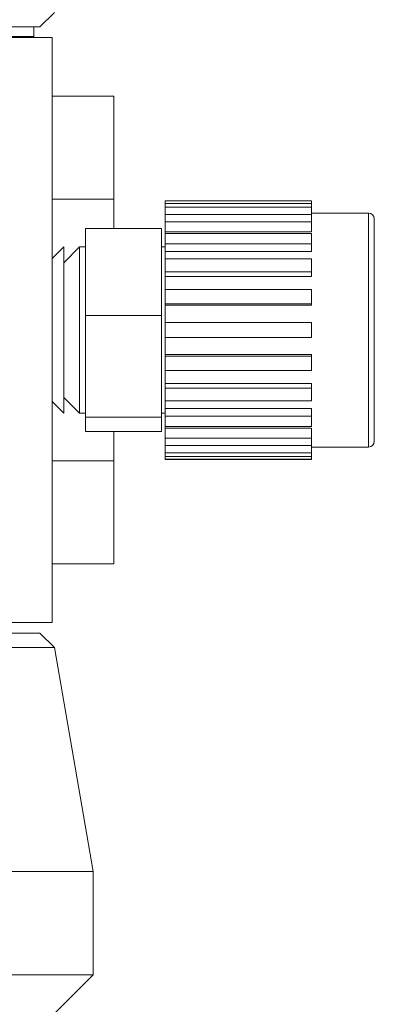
# Model space of a CAD drawing. Header units: inches. Extents: x 0.77 to 7.5, y 1.22 to 8.26.
# Tile 7 of 17: x 2.89 to 3.52, y 3.92 to 5.65. Entities that reach past the tile are written whole.
import ezdxf

# ---------------------------------------------------------------- set-up
doc = ezdxf.new("R2010")
doc.units = ezdxf.units.IN
doc.header["$MEASUREMENT"] = 0

msp = doc.modelspace()

# ---------------------------------------------------------------- linework, layer by layer
at = {"color": 7, "linetype": 'Continuous', "lineweight": 15}
for p, q in [((2.9285, 5.633), (2.9538, 5.6584)), ((1.5915, 5.633), (2.9285, 5.633)), ((2.9177, 5.633), (2.9177, 5.6162)), ((2.8663, 5.6144), (2.9497, 5.6144)), ((2.8774, 5.6162), (2.9177, 5.6162)), ((2.9177, 5.6144), (2.9177, 5.6162)), ((2.9497, 5.6144), (2.9497, 4.589)), ((3.058, 5.5117), (2.9497, 5.5117)), ((3.058, 5.3309), (3.058, 5.5117)), ((3.058, 5.3309), (2.9497, 5.3309)), ((3.058, 5.2796), (3.058, 5.3309)), ((3.405, 5.3284), (3.1483, 5.3284)), ((3.1483, 5.328), (3.1483, 5.3284)), ((3.1483, 5.328), (3.405, 5.328)), ((3.1483, 5.3237), (3.1483, 5.328)), ((3.405, 5.3237), (3.1483, 5.3237)), ((3.1483, 5.317), (3.1483, 5.3237)), ((3.1483, 5.317), (3.405, 5.317)), ((3.1483, 5.3043), (3.1483, 5.317)), ((3.405, 5.3284), (3.405, 5.328)), ((3.405, 5.3237), (3.405, 5.328)), ((3.405, 5.3237), (3.405, 5.317)), ((3.405, 5.3043), (3.405, 5.317)), ((3.405, 5.3043), (3.1483, 5.3043)), ((3.1483, 5.2913), (3.1483, 5.3043)), ((3.505, 5.3067), (3.405, 5.3067)), ((3.405, 5.3043), (3.405, 5.2913)), ((3.1483, 5.2913), (3.405, 5.2913)), ((3.1483, 5.274), (3.1483, 5.2913)), ((3.405, 5.274), (3.405, 5.2913)), ((3.515, 5.2967), (3.515, 5.0272)), ((3.0083, 5.127), (3.0083, 5.2796)), ((3.1417, 5.2796), (3.0083, 5.2796)), ((3.1417, 5.2796), (3.1417, 5.127)), ((3.1483, 5.274), (3.405, 5.274)), ((3.1483, 5.2708), (3.1483, 5.274)), ((3.405, 5.271), (3.1483, 5.271)), ((3.1483, 5.2527), (3.1483, 5.271)), ((3.405, 5.271), (3.405, 5.2527)), ((2.9703, 5.2475), (2.9497, 5.2269)), ((2.998, 5.2475), (2.9703, 5.2198)), ((2.9703, 5.046), (2.9703, 5.2475)), ((3.0083, 5.2475), (2.998, 5.2475)), ((2.998, 5.046), (2.998, 5.2475)), ((3.1483, 5.2474), (3.1417, 5.2474)), ((3.1483, 5.2527), (3.405, 5.2527)), ((3.1483, 5.2394), (3.1483, 5.2527)), ((3.405, 5.2394), (3.405, 5.2527)), ((3.1483, 5.2394), (3.405, 5.2394)), ((3.1483, 5.2259), (3.1483, 5.2394)), ((3.405, 5.2263), (3.1483, 5.2263)), ((3.1483, 5.2038), (3.1483, 5.2263)), ((3.405, 5.2263), (3.405, 5.2038)), ((3.1483, 5.2038), (3.405, 5.2038)), ((3.1483, 5.1955), (3.1483, 5.2038)), ((3.1483, 5.1955), (3.405, 5.1955)), ((3.1483, 5.1726), (3.1483, 5.1955)), ((3.405, 5.1955), (3.405, 5.2038)), ((3.405, 5.173), (3.1483, 5.173)), ((3.1483, 5.1479), (3.1483, 5.173)), ((3.405, 5.173), (3.405, 5.1479)), ((3.1483, 5.1479), (3.405, 5.1479)), ((3.1483, 5.1451), (3.1483, 5.1479)), ((3.1483, 5.1451), (3.405, 5.1451)), ((3.1483, 5.1149), (3.1483, 5.1451)), ((3.405, 5.1451), (3.405, 5.1479)), ((3.1417, 5.127), (3.0083, 5.127)), ((3.0083, 4.9491), (3.0083, 5.127)), ((3.1417, 5.127), (3.1417, 4.9491)), ((3.405, 5.1149), (3.1483, 5.1149)), ((3.1483, 5.0889), (3.1483, 5.1149)), ((3.405, 5.1149), (3.405, 5.0889)), ((3.1483, 5.0587), (3.1483, 5.0889)), ((3.1483, 5.0889), (3.405, 5.0889)), ((3.1483, 5.0587), (3.405, 5.0587)), ((3.1483, 5.0559), (3.1483, 5.0587)), ((3.405, 5.0559), (3.405, 5.0587)), ((2.9703, 4.9559), (2.9703, 5.046)), ((2.998, 4.9559), (2.998, 5.046)), ((3.405, 5.0559), (3.1483, 5.0559)), ((3.1483, 5.0308), (3.1483, 5.0559)), ((3.405, 5.0559), (3.405, 5.0308)), ((3.1483, 5.0308), (3.405, 5.0308)), ((3.1483, 5.0083), (3.1483, 5.0304)), ((3.515, 5.0272), (3.515, 4.9067)), ((3.1483, 5.0083), (3.405, 5.0083)), ((3.1483, 5), (3.1483, 5.0083)), ((3.405, 5), (3.405, 5.0083)), ((3.405, 5), (3.1483, 5)), ((3.1483, 4.9775), (3.1483, 5)), ((3.405, 5), (3.405, 4.9775)), ((2.9497, 4.9765), (2.9703, 4.9559)), ((2.9703, 4.9836), (2.998, 4.9559)), ((3.1483, 4.9775), (3.405, 4.9775)), ((3.1483, 4.9642), (3.1483, 4.9771)), ((2.998, 4.9559), (3.0083, 4.9559)), ((3.1417, 4.956), (3.1483, 4.956)), ((3.1483, 4.9642), (3.405, 4.9642)), ((3.1483, 4.951), (3.1483, 4.9642)), ((3.405, 4.951), (3.405, 4.9642)), ((3.1417, 4.9491), (3.0083, 4.9491)), ((3.0083, 4.9238), (3.0083, 4.9491)), ((3.1417, 4.9491), (3.1417, 4.9238)), ((3.405, 4.951), (3.1483, 4.951)), ((3.1483, 4.9326), (3.1483, 4.951)), ((3.405, 4.951), (3.405, 4.9326)), ((3.1417, 4.9238), (3.0083, 4.9238)), ((3.058, 4.8725), (3.058, 4.9238)), ((3.1483, 4.9326), (3.405, 4.9326)), ((3.1483, 4.9296), (3.1483, 4.9324)), ((3.1483, 4.9296), (3.405, 4.9296)), ((3.1483, 4.9123), (3.1483, 4.9296)), ((3.405, 4.9123), (3.405, 4.9296)), ((3.405, 4.9123), (3.1483, 4.9123)), ((3.1483, 4.8993), (3.1483, 4.9123)), ((3.405, 4.9123), (3.405, 4.8993)), ((3.1483, 4.8993), (3.405, 4.8993)), ((3.1483, 4.8865), (3.1483, 4.8993)), ((3.405, 4.8865), (3.1483, 4.8865)), ((3.1483, 4.8798), (3.1483, 4.8865)), ((3.405, 4.8865), (3.405, 4.8993)), ((3.405, 4.8967), (3.505, 4.8967)), ((3.405, 4.8865), (3.405, 4.8798)), ((2.9497, 4.8725), (3.058, 4.8725)), ((3.058, 4.6917), (3.058, 4.8725)), ((3.1483, 4.8798), (3.405, 4.8798)), ((3.1483, 4.8754), (3.1483, 4.8798)), ((3.405, 4.8754), (3.1483, 4.8754)), ((3.1483, 4.875), (3.1483, 4.8754)), ((3.1483, 4.875), (3.405, 4.875)), ((3.405, 4.8754), (3.405, 4.8798)), ((3.405, 4.8754), (3.405, 4.875)), ((2.9497, 4.6917), (3.058, 4.6917)), ((2.9497, 4.589), (2.8663, 4.589)), ((2.26, 4.5704), (2.9285, 4.5704)), ((2.9539, 4.545), (2.9285, 4.5704)), ((2.9539, 4.545), (1.5661, 4.545)), ((3.0217, 4.1526), (2.9539, 4.545)), ((3.0217, 4.1526), (1.4983, 4.1526)), ((3.0217, 3.9714), (3.0217, 4.1526)), ((3.0217, 3.9714), (1.4983, 3.9714)), ((2.9383, 3.888), (3.0217, 3.9714))]:
    msp.add_line(p, q, dxfattribs=at)
at = {"color": 8, "linetype": 'Continuous', "lineweight": 15}
for p, q in [((3.505, 5.0234), (3.505, 5.3067)), ((3.505, 4.8967), (3.505, 5.0234))]:
    msp.add_line(p, q, dxfattribs=at)
at = {"color": 7, "linetype": 'Continuous', "lineweight": 15}
for centre, start, end in [((3.505, 5.2967), 0, 90), ((3.505, 4.9067), 270, 0)]:
    msp.add_arc(centre, 0.01, start, end, dxfattribs=at)

doc.saveas('drawing.dxf')
